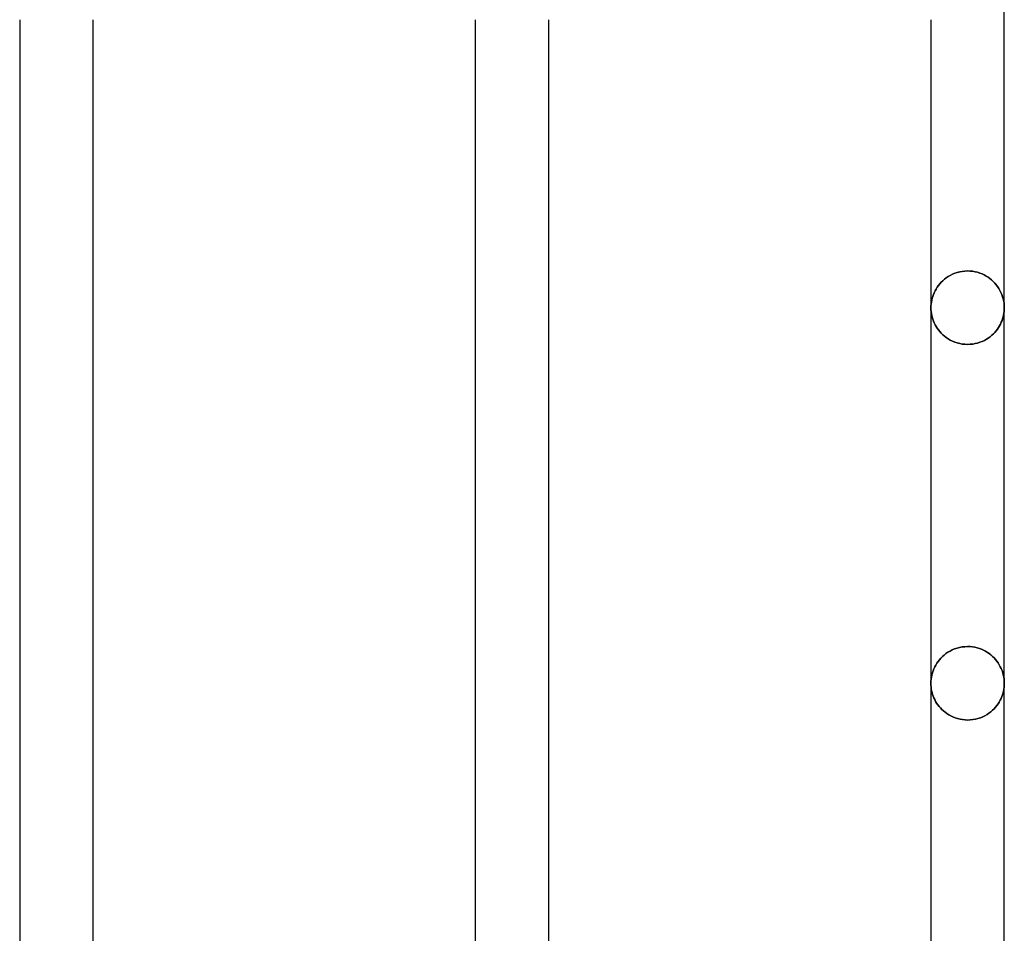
# Model space of a CAD drawing. Header units: millimetres. Extents: x -102 to 110, y -250 to 250.
# Tile 4 of 23: x 42 to 73, y -204 to -175. Entities that reach past the tile are written whole.
import ezdxf

# ---------------------------------------------------------------- set-up
doc = ezdxf.new("R2010")
doc.units = ezdxf.units.MM
doc.layers.add('HIDDEN', color=7, linetype='Continuous')
doc.layers.add('THICK', color=7, linetype='Continuous')

msp = doc.modelspace()

# ---------------------------------------------------------------- linework, layer by layer
at = {"layer": 'HIDDEN'}
for p, q in [((73.16, -175.431), (73.16, -169.399)), ((71.325, -183.588), (71.267, -183.632)), ((71.267, -183.632), (71.325, -183.588)), ((71.386, -183.546), (71.325, -183.588)), ((71.325, -183.588), (71.386, -183.546)), ((71.452, -183.508), (71.386, -183.546)), ((71.386, -183.546), (71.452, -183.508)), ((71.522, -183.474), (71.452, -183.508)), ((71.452, -183.508), (71.522, -183.474)), ((71.595, -183.443), (71.522, -183.474)), ((71.522, -183.474), (71.595, -183.443)), ((71.672, -183.417), (71.595, -183.443)), ((71.595, -183.443), (71.672, -183.417)), ((71.751, -183.397), (71.672, -183.417)), ((71.672, -183.417), (71.751, -183.397)), ((71.832, -183.382), (71.751, -183.397)), ((71.751, -183.397), (71.832, -183.382)), ((71.915, -183.373), (71.832, -183.382)), ((71.832, -183.382), (71.915, -183.373)), ((72, -183.37), (71.915, -183.373)), ((71.915, -183.373), (72, -183.37)), ((72.08, -183.372), (72, -183.37)), ((72, -183.37), (72.08, -183.372)), ((72.159, -183.381), (72.08, -183.372)), ((72.08, -183.372), (72.159, -183.381)), ((72.236, -183.394), (72.159, -183.381)), ((72.159, -183.381), (72.236, -183.394)), ((72.312, -183.413), (72.236, -183.394)), ((72.236, -183.394), (72.312, -183.413)), ((72.385, -183.436), (72.312, -183.413)), ((72.312, -183.413), (72.385, -183.436)), ((72.455, -183.463), (72.385, -183.436)), ((72.385, -183.436), (72.455, -183.463)), ((72.522, -183.495), (72.455, -183.463)), ((72.455, -183.463), (72.522, -183.495)), ((72.586, -183.529), (72.522, -183.495)), ((72.522, -183.495), (72.586, -183.529)), ((72.646, -183.568), (72.586, -183.529)), ((72.586, -183.529), (72.646, -183.568)), ((72.704, -183.609), (72.646, -183.568)), ((72.646, -183.568), (72.704, -183.609)), ((71.036, -183.886), (71.002, -183.942)), ((71.002, -183.942), (71.036, -183.886)), ((71.075, -183.832), (71.036, -183.886)), ((71.036, -183.886), (71.075, -183.832)), ((71.117, -183.78), (71.075, -183.832)), ((71.075, -183.832), (71.117, -183.78)), ((71.163, -183.728), (71.117, -183.78)), ((71.117, -183.78), (71.163, -183.728)), ((71.213, -183.679), (71.163, -183.728)), ((71.163, -183.728), (71.213, -183.679)), ((71.267, -183.632), (71.213, -183.679)), ((71.213, -183.679), (71.267, -183.632)), ((72.759, -183.654), (72.704, -183.609)), ((72.704, -183.609), (72.759, -183.654)), ((72.811, -183.702), (72.759, -183.654)), ((72.759, -183.654), (72.811, -183.702)), ((72.86, -183.753), (72.811, -183.702)), ((72.811, -183.702), (72.86, -183.753)), ((72.906, -183.808), (72.86, -183.753)), ((72.86, -183.753), (72.906, -183.808)), ((72.949, -183.865), (72.906, -183.808)), ((72.906, -183.808), (72.949, -183.865)), ((72.988, -183.925), (72.949, -183.865)), ((72.949, -183.865), (72.988, -183.925)), ((70.897, -184.173), (70.88, -184.232)), ((70.88, -184.232), (70.897, -184.173)), ((70.918, -184.114), (70.897, -184.173)), ((70.897, -184.173), (70.918, -184.114)), ((70.943, -184.056), (70.918, -184.114)), ((70.918, -184.114), (70.943, -184.056)), ((70.97, -183.998), (70.943, -184.056)), ((70.943, -184.056), (70.97, -183.998)), ((71.002, -183.942), (70.97, -183.998)), ((70.97, -183.998), (71.002, -183.942)), ((73.023, -183.986), (72.988, -183.925)), ((72.988, -183.925), (73.023, -183.986)), ((73.055, -184.05), (73.023, -183.986)), ((73.023, -183.986), (73.055, -184.05)), ((73.082, -184.116), (73.055, -184.05)), ((73.055, -184.05), (73.082, -184.116)), ((73.106, -184.183), (73.082, -184.116)), ((73.082, -184.116), (73.106, -184.183)), ((73.125, -184.251), (73.106, -184.183)), ((73.106, -184.183), (73.125, -184.251)), ((70.842, -184.473), (70.84, -184.533)), ((70.84, -184.533), (70.842, -184.473)), ((70.84, -184.533), (70.842, -184.594)), ((70.842, -184.594), (70.84, -184.533)), ((70.846, -184.412), (70.842, -184.473)), ((70.842, -184.473), (70.846, -184.412)), ((70.854, -184.352), (70.846, -184.412)), ((70.846, -184.412), (70.854, -184.352)), ((70.865, -184.292), (70.854, -184.352)), ((70.854, -184.352), (70.865, -184.292)), ((70.88, -184.232), (70.865, -184.292)), ((70.865, -184.292), (70.88, -184.232)), ((73.14, -184.321), (73.125, -184.251)), ((73.125, -184.251), (73.14, -184.321)), ((73.151, -184.391), (73.14, -184.321)), ((73.14, -184.321), (73.151, -184.391)), ((73.158, -184.462), (73.151, -184.391)), ((73.151, -184.391), (73.158, -184.462)), ((73.16, -184.533), (73.158, -184.462)), ((73.158, -184.462), (73.16, -184.533)), ((73.159, -184.592), (73.16, -184.533)), ((73.16, -184.533), (73.159, -184.592)), ((70.842, -184.594), (70.846, -184.654)), ((70.846, -184.654), (70.842, -184.594)), ((70.846, -184.654), (70.854, -184.714)), ((70.854, -184.714), (70.846, -184.654)), ((70.854, -184.714), (70.865, -184.774)), ((70.865, -184.774), (70.854, -184.714)), ((70.865, -184.774), (70.88, -184.834)), ((70.88, -184.834), (70.865, -184.774)), ((70.88, -184.834), (70.897, -184.893)), ((70.897, -184.893), (70.88, -184.834)), ((73.107, -184.88), (73.123, -184.823)), ((73.123, -184.823), (73.107, -184.88)), ((73.123, -184.823), (73.137, -184.765)), ((73.137, -184.765), (73.123, -184.823)), ((73.137, -184.765), (73.147, -184.708)), ((73.147, -184.708), (73.137, -184.765)), ((73.147, -184.708), (73.154, -184.65)), ((73.154, -184.65), (73.147, -184.708)), ((73.154, -184.65), (73.159, -184.592)), ((73.159, -184.592), (73.154, -184.65)), ((70.897, -184.893), (70.918, -184.952)), ((70.918, -184.952), (70.897, -184.893)), ((70.918, -184.952), (70.943, -185.01)), ((70.943, -185.01), (70.918, -184.952)), ((70.943, -185.01), (70.97, -185.067)), ((70.97, -185.067), (70.943, -185.01)), ((70.97, -185.067), (71.002, -185.123)), ((71.002, -185.123), (70.97, -185.067)), ((71.002, -185.123), (71.036, -185.178)), ((71.036, -185.178), (71.002, -185.123)), ((72.943, -185.208), (72.978, -185.156)), ((72.978, -185.156), (72.943, -185.208)), ((72.978, -185.156), (73.01, -185.102)), ((73.01, -185.102), (72.978, -185.156)), ((73.01, -185.102), (73.039, -185.048)), ((73.039, -185.048), (73.01, -185.102)), ((73.039, -185.048), (73.065, -184.992)), ((73.065, -184.992), (73.039, -185.048)), ((73.065, -184.992), (73.088, -184.937)), ((73.088, -184.937), (73.065, -184.992)), ((73.088, -184.937), (73.107, -184.88)), ((73.107, -184.88), (73.088, -184.937)), ((71.036, -185.178), (71.075, -185.232)), ((71.075, -185.232), (71.036, -185.178)), ((71.075, -185.232), (71.117, -185.284)), ((71.117, -185.284), (71.075, -185.232)), ((71.117, -185.284), (71.163, -185.335)), ((71.163, -185.335), (71.117, -185.284)), ((71.163, -185.335), (71.213, -185.384)), ((71.213, -185.384), (71.163, -185.335)), ((71.213, -185.384), (71.267, -185.43)), ((71.267, -185.43), (71.213, -185.384)), ((71.267, -185.43), (71.325, -185.474)), ((71.325, -185.474), (71.267, -185.43)), ((71.325, -185.474), (71.387, -185.515)), ((71.387, -185.515), (71.325, -185.474)), ((72.655, -185.488), (72.712, -185.447)), ((72.712, -185.447), (72.655, -185.488)), ((72.712, -185.447), (72.765, -185.403)), ((72.765, -185.403), (72.712, -185.447)), ((72.765, -185.403), (72.815, -185.357)), ((72.815, -185.357), (72.765, -185.403)), ((72.815, -185.357), (72.861, -185.309)), ((72.861, -185.309), (72.815, -185.357)), ((72.861, -185.309), (72.904, -185.259)), ((72.904, -185.259), (72.861, -185.309)), ((72.904, -185.259), (72.943, -185.208)), ((72.943, -185.208), (72.904, -185.259)), ((71.387, -185.515), (71.453, -185.553)), ((71.453, -185.553), (71.387, -185.515)), ((71.453, -185.553), (71.522, -185.587)), ((71.522, -185.587), (71.453, -185.553)), ((71.522, -185.587), (71.595, -185.617)), ((71.595, -185.617), (71.522, -185.587)), ((71.595, -185.617), (71.672, -185.643)), ((71.672, -185.643), (71.595, -185.617)), ((71.672, -185.643), (71.751, -185.663)), ((71.751, -185.663), (71.672, -185.643)), ((71.751, -185.663), (71.833, -185.678)), ((71.833, -185.678), (71.751, -185.663)), ((71.833, -185.678), (71.916, -185.687)), ((71.916, -185.687), (71.833, -185.678)), ((71.916, -185.687), (72, -185.69)), ((72, -185.69), (71.916, -185.687)), ((72, -185.69), (72.081, -185.687)), ((72.081, -185.687), (72, -185.69)), ((72.081, -185.687), (72.161, -185.679)), ((72.161, -185.679), (72.081, -185.687)), ((72.161, -185.679), (72.24, -185.665)), ((72.24, -185.665), (72.161, -185.679)), ((72.24, -185.665), (72.316, -185.646)), ((72.316, -185.646), (72.24, -185.665)), ((72.316, -185.646), (72.391, -185.622)), ((72.391, -185.622), (72.316, -185.646)), ((72.391, -185.622), (72.462, -185.594)), ((72.462, -185.594), (72.391, -185.622)), ((72.462, -185.594), (72.53, -185.562)), ((72.53, -185.562), (72.462, -185.594)), ((72.53, -185.562), (72.594, -185.527)), ((72.594, -185.527), (72.53, -185.562)), ((72.594, -185.527), (72.655, -185.488)), ((72.655, -185.488), (72.594, -185.527)), ((71.379, -195.418), (71.317, -195.46)), ((71.317, -195.46), (71.379, -195.418)), ((71.446, -195.378), (71.379, -195.418)), ((71.379, -195.418), (71.446, -195.378)), ((71.516, -195.343), (71.446, -195.378)), ((71.446, -195.378), (71.516, -195.343)), ((71.59, -195.312), (71.516, -195.343)), ((71.516, -195.343), (71.59, -195.312)), ((71.667, -195.286), (71.59, -195.312)), ((71.59, -195.312), (71.667, -195.286)), ((71.747, -195.265), (71.667, -195.286)), ((71.667, -195.286), (71.747, -195.265)), ((71.83, -195.249), (71.747, -195.265)), ((71.747, -195.265), (71.83, -195.249)), ((71.914, -195.24), (71.83, -195.249)), ((71.83, -195.249), (71.914, -195.24)), ((72, -195.237), (71.914, -195.24)), ((71.914, -195.24), (72, -195.237)), ((72.077, -195.239), (72, -195.237)), ((72, -195.237), (72.077, -195.239)), ((72.152, -195.247), (72.077, -195.239)), ((72.077, -195.239), (72.152, -195.247)), ((72.227, -195.259), (72.152, -195.247)), ((72.152, -195.247), (72.227, -195.259)), ((72.3, -195.276), (72.227, -195.259)), ((72.227, -195.259), (72.3, -195.276)), ((72.371, -195.298), (72.3, -195.276)), ((72.3, -195.276), (72.371, -195.298)), ((72.439, -195.323), (72.371, -195.298)), ((72.371, -195.298), (72.439, -195.323)), ((72.504, -195.352), (72.439, -195.323)), ((72.439, -195.323), (72.504, -195.352)), ((72.566, -195.385), (72.504, -195.352)), ((72.504, -195.352), (72.566, -195.385)), ((72.625, -195.42), (72.566, -195.385)), ((72.566, -195.385), (72.625, -195.42)), ((72.681, -195.459), (72.625, -195.42)), ((72.625, -195.42), (72.681, -195.459)), ((71.067, -195.71), (71.028, -195.765)), ((71.028, -195.765), (71.067, -195.71)), ((71.109, -195.656), (71.067, -195.71)), ((71.067, -195.71), (71.109, -195.656)), ((71.155, -195.604), (71.109, -195.656)), ((71.109, -195.656), (71.155, -195.604)), ((71.205, -195.553), (71.155, -195.604)), ((71.155, -195.604), (71.205, -195.553)), ((71.259, -195.505), (71.205, -195.553)), ((71.205, -195.553), (71.259, -195.505)), ((71.317, -195.46), (71.259, -195.505)), ((71.259, -195.505), (71.317, -195.46)), ((72.735, -195.501), (72.681, -195.459)), ((72.681, -195.459), (72.735, -195.501)), ((72.787, -195.546), (72.735, -195.501)), ((72.735, -195.501), (72.787, -195.546)), ((72.835, -195.594), (72.787, -195.546)), ((72.787, -195.546), (72.835, -195.594)), ((72.881, -195.644), (72.835, -195.594)), ((72.835, -195.594), (72.881, -195.644)), ((72.924, -195.698), (72.881, -195.644)), ((72.881, -195.644), (72.924, -195.698)), ((72.964, -195.754), (72.924, -195.698)), ((72.924, -195.698), (72.964, -195.754)), ((70.909, -196.005), (70.888, -196.068)), ((70.888, -196.068), (70.909, -196.005)), ((70.934, -195.942), (70.909, -196.005)), ((70.909, -196.005), (70.934, -195.942)), ((70.962, -195.882), (70.934, -195.942)), ((70.934, -195.942), (70.962, -195.882)), ((70.993, -195.822), (70.962, -195.882)), ((70.962, -195.882), (70.993, -195.822)), ((71.028, -195.765), (70.993, -195.822)), ((70.993, -195.822), (71.028, -195.765)), ((73.001, -195.812), (72.964, -195.754)), ((72.964, -195.754), (73.001, -195.812)), ((73.033, -195.872), (73.001, -195.812)), ((73.001, -195.812), (73.033, -195.872)), ((73.063, -195.934), (73.033, -195.872)), ((73.033, -195.872), (73.063, -195.934)), ((73.088, -195.997), (73.063, -195.934)), ((73.063, -195.934), (73.088, -195.997)), ((73.11, -196.062), (73.088, -195.997)), ((73.088, -195.997), (73.11, -196.062)), ((70.842, -196.333), (70.84, -196.4)), ((70.84, -196.4), (70.842, -196.333)), ((70.848, -196.266), (70.842, -196.333)), ((70.842, -196.333), (70.848, -196.266)), ((70.858, -196.199), (70.848, -196.266)), ((70.848, -196.266), (70.858, -196.199)), ((70.871, -196.133), (70.858, -196.199)), ((70.858, -196.199), (70.871, -196.133)), ((70.888, -196.068), (70.871, -196.133)), ((70.871, -196.133), (70.888, -196.068)), ((73.128, -196.128), (73.11, -196.062)), ((73.11, -196.062), (73.128, -196.128)), ((73.142, -196.195), (73.128, -196.128)), ((73.128, -196.128), (73.142, -196.195)), ((73.152, -196.263), (73.142, -196.195)), ((73.142, -196.195), (73.152, -196.263)), ((73.158, -196.332), (73.152, -196.263)), ((73.152, -196.263), (73.158, -196.332)), ((73.16, -196.4), (73.158, -196.332)), ((73.158, -196.332), (73.16, -196.4)), ((70.84, -196.4), (70.841, -196.458)), ((70.841, -196.458), (70.84, -196.4)), ((70.841, -196.458), (70.846, -196.516)), ((70.846, -196.516), (70.841, -196.458)), ((70.846, -196.516), (70.853, -196.574)), ((70.853, -196.574), (70.846, -196.516)), ((70.853, -196.574), (70.863, -196.632)), ((70.863, -196.632), (70.853, -196.574)), ((70.863, -196.632), (70.877, -196.69)), ((70.877, -196.69), (70.863, -196.632)), ((73.12, -196.701), (73.135, -196.641)), ((73.135, -196.641), (73.12, -196.701)), ((73.135, -196.641), (73.146, -196.581)), ((73.146, -196.581), (73.135, -196.641)), ((73.146, -196.581), (73.154, -196.521)), ((73.154, -196.521), (73.146, -196.581)), ((73.154, -196.521), (73.158, -196.46)), ((73.158, -196.46), (73.154, -196.521)), ((73.158, -196.46), (73.16, -196.4)), ((73.16, -196.4), (73.158, -196.46)), ((70.877, -196.69), (70.893, -196.747)), ((70.893, -196.747), (70.877, -196.69)), ((70.893, -196.747), (70.912, -196.803)), ((70.912, -196.803), (70.893, -196.747)), ((70.912, -196.803), (70.935, -196.859)), ((70.935, -196.859), (70.912, -196.803)), ((70.935, -196.859), (70.961, -196.914)), ((70.961, -196.914), (70.935, -196.859)), ((70.961, -196.914), (70.99, -196.969)), ((70.99, -196.969), (70.961, -196.914)), ((70.99, -196.969), (71.022, -197.022)), ((71.022, -197.022), (70.99, -196.969)), ((72.998, -196.99), (73.03, -196.933)), ((73.03, -196.933), (72.998, -196.99)), ((73.03, -196.933), (73.057, -196.876)), ((73.057, -196.876), (73.03, -196.933)), ((73.057, -196.876), (73.082, -196.818)), ((73.082, -196.818), (73.057, -196.876)), ((73.082, -196.818), (73.103, -196.76)), ((73.103, -196.76), (73.082, -196.818)), ((73.103, -196.76), (73.12, -196.701)), ((73.12, -196.701), (73.103, -196.76)), ((71.022, -197.022), (71.057, -197.075)), ((71.057, -197.075), (71.022, -197.022)), ((71.057, -197.075), (71.096, -197.126)), ((71.096, -197.126), (71.057, -197.075)), ((71.096, -197.126), (71.139, -197.176)), ((71.139, -197.176), (71.096, -197.126)), ((71.139, -197.176), (71.185, -197.224)), ((71.185, -197.224), (71.139, -197.176)), ((71.185, -197.224), (71.235, -197.27)), ((71.235, -197.27), (71.185, -197.224)), ((71.235, -197.27), (71.288, -197.314)), ((71.288, -197.314), (71.235, -197.27)), ((72.675, -197.341), (72.733, -197.297)), ((72.733, -197.297), (72.675, -197.341)), ((72.733, -197.297), (72.787, -197.251)), ((72.787, -197.251), (72.733, -197.297)), ((72.787, -197.251), (72.837, -197.202)), ((72.837, -197.202), (72.787, -197.251)), ((72.837, -197.202), (72.883, -197.151)), ((72.883, -197.151), (72.837, -197.202)), ((72.883, -197.151), (72.925, -197.099)), ((72.925, -197.099), (72.883, -197.151)), ((72.925, -197.099), (72.964, -197.045)), ((72.964, -197.045), (72.925, -197.099)), ((72.964, -197.045), (72.998, -196.99)), ((72.998, -196.99), (72.964, -197.045)), ((71.288, -197.314), (71.345, -197.355)), ((71.345, -197.355), (71.288, -197.314)), ((71.345, -197.355), (71.406, -197.394)), ((71.406, -197.394), (71.345, -197.355)), ((71.406, -197.394), (71.47, -197.429)), ((71.47, -197.429), (71.406, -197.394)), ((71.47, -197.429), (71.538, -197.461)), ((71.538, -197.461), (71.47, -197.429)), ((71.538, -197.461), (71.609, -197.489)), ((71.609, -197.489), (71.538, -197.461)), ((71.609, -197.489), (71.684, -197.513)), ((71.684, -197.513), (71.609, -197.489)), ((71.684, -197.513), (71.76, -197.532)), ((71.76, -197.532), (71.684, -197.513)), ((71.76, -197.532), (71.839, -197.545)), ((71.839, -197.545), (71.76, -197.532)), ((71.839, -197.545), (71.919, -197.554)), ((71.919, -197.554), (71.839, -197.545)), ((71.919, -197.554), (72, -197.557)), ((72, -197.557), (71.919, -197.554)), ((72, -197.557), (72.084, -197.554)), ((72.084, -197.554), (72, -197.557)), ((72.084, -197.554), (72.167, -197.545)), ((72.167, -197.545), (72.084, -197.554)), ((72.167, -197.545), (72.248, -197.53)), ((72.248, -197.53), (72.167, -197.545)), ((72.248, -197.53), (72.328, -197.51)), ((72.328, -197.51), (72.248, -197.53)), ((72.328, -197.51), (72.405, -197.484)), ((72.405, -197.484), (72.328, -197.51)), ((72.405, -197.484), (72.478, -197.454)), ((72.478, -197.454), (72.405, -197.484)), ((72.478, -197.454), (72.547, -197.42)), ((72.547, -197.42), (72.478, -197.454)), ((72.547, -197.42), (72.613, -197.382)), ((72.613, -197.382), (72.547, -197.42)), ((72.613, -197.382), (72.675, -197.341)), ((72.675, -197.341), (72.613, -197.382))]:
    msp.add_line(p, q, dxfattribs=at)
at = {"layer": 'THICK'}
for p, q in [((42.04, -175.431), (42.04, -231.997)), ((44.36, -231.997), (44.36, -175.431)), ((56.44, -175.431), (56.44, -231.997)), ((58.76, -231.997), (58.76, -175.431)), ((70.84, -175.431), (70.84, -231.997)), ((73.16, -232), (73.16, -175.431))]:
    msp.add_line(p, q, dxfattribs=at)

doc.saveas('drawing.dxf')
